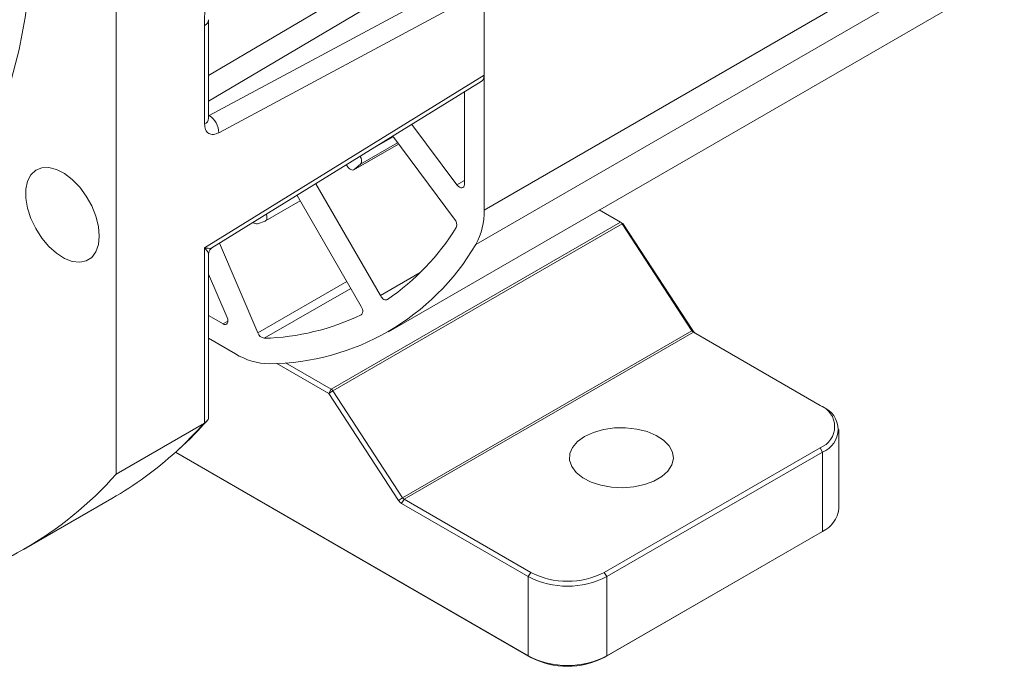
# Model space of a CAD drawing. Header units: inches. Extents: x -11650 to 8431, y -15911 to -4411.
# Tile 11 of 17: x -8082 to -7991, y -15652 to -15592. Entities that reach past the tile are written whole.
import ezdxf

# ---------------------------------------------------------------- set-up
doc = ezdxf.new("R2010")
doc.units = ezdxf.units.IN
doc.header["$MEASUREMENT"] = 0

msp = doc.modelspace()

# ---------------------------------------------------------------- linework, layer by layer
at = {"color": 7, "linetype": 'Continuous', "lineweight": 15}
for p, q in [((-7844.0111, -15499.5086), (-8039.9646, -15612.6021)), ((-8048.0299, -15620.6453), (-7852.0765, -15507.5517)), ((-8073.1382, -15539.2651), (-8073.1382, -15633.7825)), ((-8040.1021, -15587.5798), (-8064.5556, -15600.7068)), ((-8039.1971, -15588.3635), (-8039.1971, -15609.424)), ((-8063.6821, -15602.292), (-8039.1971, -15589.1481)), ((-8039.1971, -15589.1481), (-8039.1971, -15596.9866)), ((-8064.9923, -15592.3831), (-8064.9923, -15601.4812)), ((-8064.6174, -15600.9589), (-8064.6174, -15591.8607)), ((-8039.1971, -15596.9866), (-8064.9923, -15612.9145)), ((-8064.3162, -15612.9202), (-8039.4516, -15597.5669)), ((-8041.0073, -15607.0545), (-8041.0073, -15598.5275)), ((-8045.8718, -15601.5312), (-8041.7079, -15607.0872)), ((-8041.9136, -15610.2502), (-8047.6329, -15602.6187)), ((-8051.2044, -15605.7045), (-8047.0969, -15603.3339)), ((-8051.8103, -15605.3901), (-8051.9002, -15605.2536)), ((-8050.6015, -15605.203), (-8051.1736, -15605.6829)), ((-8054.7246, -15606.9976), (-8048.7654, -15617.3193)), ((-8050.5254, -15618.3361), (-8056.4549, -15608.066)), ((-8059.3636, -15610.4186), (-8056.163, -15608.5714)), ((-8028.5663, -15609.412), (-8026.6072, -15610.5426)), ((-8059.3975, -15610.4344), (-8060.0989, -15610.6902)), ((-8026.6072, -15610.5426), (-8053.3076, -15625.9526)), ((-8053.1633, -15626.0959), (-8026.4629, -15610.6859)), ((-8026.6072, -15610.5426), (-8026.3809, -15610.6734)), ((-8026.3809, -15610.6734), (-8026.4629, -15610.6859)), ((-8026.4629, -15610.6859), (-8020.0265, -15620.5524)), ((-8026.3809, -15610.6734), (-8019.9445, -15620.5399)), ((-8063.6027, -15612.4796), (-8060.0704, -15620.7405)), ((-8064.9923, -15612.9145), (-8064.9923, -15629.0811)), ((-8064.6174, -15628.4636), (-8064.6174, -15613.4628)), ((-8062.9118, -15619.338), (-8064.6174, -15615.3492)), ((-8064.6174, -15619.1629), (-8063.2903, -15619.9288)), ((-8046.7269, -15635.9624), (-8020.0265, -15620.5524)), ((-8046.5826, -15636.1057), (-8019.8823, -15620.6957)), ((-8020.0265, -15620.5524), (-8019.9445, -15620.5399)), ((-8019.8823, -15620.6957), (-8008.1975, -15627.4395)), ((-8062.1433, -15622.6814), (-8064.6174, -15621.2535)), ((-8058.325, -15623.5793), (-8053.5338, -15626.3445)), ((-8057.5119, -15623.5261), (-8053.3076, -15625.9526)), ((-8053.3076, -15625.9526), (-8053.5338, -15626.3445)), ((-8053.5338, -15626.3445), (-8053.1633, -15626.0959)), ((-8053.1633, -15626.0959), (-8046.7269, -15635.9624)), ((-8053.5338, -15626.3445), (-8047.0974, -15636.2111)), ((-8008.1975, -15627.4395), (-8007.9712, -15627.5702)), ((-8064.9923, -15629.0811), (-8073.1382, -15633.7825)), ((-8006.4716, -15636.9768), (-8006.4716, -15629.6597)), ((-8008.1975, -15631.3573), (-8028.1096, -15642.8495)), ((-8027.8834, -15643.2414), (-8007.9712, -15631.7492)), ((-8008.1975, -15631.3573), (-8007.9712, -15631.7492)), ((-8007.9712, -15631.7492), (-8007.9712, -15639.0663)), ((-8067.68, -15631.7692), (-8034.8979, -15650.6892)), ((-8067.6799, -15631.7691), (-8035.1241, -15650.5585)), ((-8081.6882, -15640.7361), (-8073.5423, -15636.0347)), ((-8047.0974, -15636.2111), (-8046.7269, -15635.9624)), ((-8046.8089, -15636.4976), (-8046.5826, -15636.1057)), ((-8034.8979, -15642.8495), (-8046.5826, -15636.1057)), ((-8046.8089, -15636.4976), (-8035.1241, -15643.2414)), ((-8028.1096, -15650.6892), (-8008.1975, -15639.197)), ((-8027.8834, -15650.5585), (-8007.9712, -15639.0663)), ((-8007.9712, -15639.0663), (-8008.1975, -15639.197)), ((-8034.8979, -15642.8495), (-8035.1241, -15643.2414)), ((-8035.1241, -15643.2414), (-8035.1241, -15650.5585)), ((-8027.8834, -15643.2414), (-8028.1096, -15642.8495)), ((-8027.8834, -15650.5585), (-8027.8834, -15643.2414)), ((-8035.1241, -15650.5585), (-8034.8979, -15650.6892)), ((-8028.1096, -15650.6892), (-8027.8834, -15650.5585))]:
    msp.add_line(p, q, dxfattribs=at)
at = {"color": 8, "linetype": 'Continuous', "lineweight": 15}
for p, q in [((-8064.6174, -15597.0197), (-8043.2869, -15584.3893)), ((-8042.4225, -15586.2406), (-8064.6174, -15599.3701)), ((-8007.0742, -15590.8845), (-8039.1971, -15609.424)), ((-8064.6174, -15600.6711), (-8064.5556, -15600.7068)), ((-8064.5556, -15600.7068), (-8064.6174, -15600.735)), ((-8047.601, -15602.6613), (-8049.147, -15603.5535)), ((-8047.0989, -15603.3312), (-8051.1736, -15605.6829)), ((-8050.6015, -15605.203), (-8047.1772, -15603.2267)), ((-8041.7079, -15607.0872), (-8041.0073, -15606.6828)), ((-8056.4508, -15608.073), (-8056.6875, -15608.2096)), ((-8048.7654, -15617.3193), (-8045.0909, -15615.1985)), ((-8051.8698, -15616.0075), (-8060.0704, -15620.7405)), ((-8059.4791, -15621.2564), (-8051.4986, -15616.6505)), ((-8063.2903, -15619.9288), (-8062.8378, -15619.6676)), ((-8050.513, -15619.0675), (-8050.5384, -15619.0822))]:
    msp.add_line(p, q, dxfattribs=at)
at = {"color": 7, "linetype": 'Continuous', "lineweight": 15, "flags": 128}
for points in [[(-8096.0844, -15615.7924), (-8095.8197, -15615.6374), (-8093.8461, -15614.3329), (-8091.9931, -15612.8359), (-8090.2665, -15611.151), (-8088.6715, -15609.2834), (-8087.2132, -15607.2389), (-8085.8961, -15605.0239), (-8084.7241, -15602.645), (-8083.701, -15600.1098), (-8082.8299, -15597.426), (-8082.1134, -15594.602), (-8081.5539, -15591.6464), (-8081.153, -15588.5684), (-8080.9119, -15585.3775), (-8080.8315, -15582.0836)], [(-8051.1736, -15605.6829), (-8051.2361, -15605.7195), (-8051.3097, -15605.7342), (-8051.3916, -15605.7265), (-8051.4786, -15605.6966), (-8051.5673, -15605.6457), (-8051.6543, -15605.5758), (-8051.7364, -15605.4895), (-8051.8103, -15605.3901)], [(-8074.7093, -15611.8183), (-8074.7887, -15610.9298), (-8075.023, -15609.9913), (-8075.4014, -15609.0466), (-8075.9062, -15608.14), (-8076.5136, -15607.3137), (-8077.1954, -15606.6064), (-8077.9197, -15606.0513), (-8078.6526, -15605.6742), (-8079.3597, -15605.4928), (-8080.0082, -15605.5156), (-8080.5676, -15605.7415), (-8081.0117, -15606.16), (-8081.3199, -15606.7514), (-8081.4777, -15607.4882), (-8081.4777, -15608.3358), (-8081.3199, -15609.2547), (-8081.0117, -15610.2018), (-8080.5676, -15611.1329), (-8080.0082, -15612.0045), (-8079.3597, -15612.7758), (-8078.6526, -15613.4107), (-8077.9197, -15613.8796), (-8077.1954, -15614.1604), (-8076.5136, -15614.2402), (-8075.9062, -15614.1151), (-8075.4014, -15613.7911), (-8075.023, -15613.2832), (-8074.7887, -15612.6151), (-8074.7093, -15611.8183)], [(-8041.7079, -15607.0872), (-8041.5985, -15607.2108), (-8041.4791, -15607.3044), (-8041.3582, -15607.3613), (-8041.2447, -15607.3773), (-8041.1467, -15607.3514), (-8041.0711, -15607.2854), (-8041.0235, -15607.184), (-8041.0073, -15607.0545)], [(-8059.2952, -15609.8198), (-8059.2838, -15609.85), (-8059.25, -15609.9643), (-8059.233, -15610.0746), (-8059.2333, -15610.1769), (-8059.2508, -15610.2672), (-8059.285, -15610.342), (-8059.3346, -15610.3985), (-8059.3975, -15610.4344)], [(-8048.1129, -15617.6808), (-8048.181, -15617.7111), (-8048.2598, -15617.7182), (-8048.3461, -15617.7016), (-8048.4364, -15617.6621), (-8048.527, -15617.6013), (-8048.6144, -15617.5217), (-8048.6949, -15617.4264), (-8048.7654, -15617.3193)], [(-8050.5254, -15618.3361), (-8050.4679, -15618.4507), (-8050.4256, -15618.5681), (-8050.4003, -15618.6836), (-8050.3929, -15618.7925), (-8050.4039, -15618.8905), (-8050.4327, -15618.9736), (-8050.4781, -15619.0383), (-8050.5384, -15619.0822)], [(-8063.2903, -15619.9288), (-8063.1701, -15619.9794), (-8063.0585, -15619.9888), (-8062.9636, -15619.9564), (-8062.8921, -15619.8844), (-8062.8493, -15619.778), (-8062.8382, -15619.6449), (-8062.8595, -15619.4946), (-8062.9118, -15619.338)], [(-8029.9198, -15630.3125), (-8029.1108, -15629.9372), (-8028.181, -15629.6711), (-8027.1737, -15629.5265), (-8026.1361, -15629.5103), (-8025.1168, -15629.6232), (-8024.1633, -15629.8599), (-8023.3203, -15630.2094), (-8022.6272, -15630.6553), (-8022.1164, -15631.1767), (-8021.8117, -15631.7494), (-8021.7275, -15632.3465), (-8021.8676, -15632.94), (-8022.2255, -15633.5023), (-8022.7845, -15634.0071), (-8023.5185, -15634.4306), (-8024.393, -15634.7533), (-8025.3673, -15634.9599), (-8026.3957, -15635.0407), (-8027.4302, -15634.9921), (-8028.4225, -15634.8163), (-8029.326, -15634.5214), (-8030.0986, -15634.1214), (-8030.7041, -15633.6349), (-8031.1143, -15633.0846), (-8031.3099, -15632.4963), (-8031.2818, -15631.8974), (-8031.0313, -15631.3161), (-8030.5701, -15630.7795), (-8029.9198, -15630.3125)]]:
    msp.add_lwpolyline(points, dxfattribs=at)
at = {"color": 8, "linetype": 'Continuous', "lineweight": 15, "flags": 128}
msp.add_lwpolyline([(-8067.6258, -15631.7204), (-8066.9459, -15631.0895), (-8064.9923, -15629.0811)], dxfattribs=at)
at = {"color": 8, "linetype": 'Continuous', "lineweight": 15}
for centre, start, end in [((-8065.2578, -15591.7968), 294.365388, 354.2993), ((-8065.2578, -15600.895), 294.365974, 354.301377)]:
    msp.add_arc(centre, 0.6436, start, end, dxfattribs=at)
at = {"color": 7, "linetype": 'Continuous', "lineweight": 15}
for centre, radius, start, end in [((-8065.5917, -15602.311), 1.9098, 0.569335, 57.141311), ((-8051.124, -15604.8644), 0.6226, 327.054113, 38.770843), ((-8045.305, -15609.6307), 6.1114, 330.908456, 1.938531), ((-8060.1804, -15610.2616), 0.4363, 223.482885, 280.765885), ((-8042.476, -15610.7606), 0.7595, 339.996216, 42.222799), ((-8026.8417, -15610.923), 0.4468, 32.049988, 58.348643), ((-8060.6316, -15599.3868), 22.1673, 304.384107, 328.344675), ((-8059.1963, -15601.297), 22.3084, 270.483913, 329.551432), ((-8060.1302, -15599.1092), 22.1567, 271.683959, 295.652087), ((-8059.3475, -15620.5087), 0.7592, 197.773113, 260.016869), ((-8019.6478, -15620.3153), 0.4469, 212.051565, 238.351552), ((-8019.1815, -15620.0612), 0.9008, 212.104931, 237.429299), ((-8058.9138, -15617.4993), 6.1061, 238.069022, 269.117134), ((-8053.542, -15626.333), 0.4468, 32.049988, 58.348643), ((-8008.9405, -15629.3984), 2.0951, 290.771022, 69.228879), ((-8008.7638, -15629.6597), 2.2347, 290.77146, 69.228748), ((-8090.8209, -15606.1258), 34.5412, 300.015278, 312.184485), ((-8099.0951, -15610.5753), 34.8186, 281.834059, 318.201163), ((-8046.3399, -15635.7368), 0.8937, 212.049685, 238.349631), ((-8046.3481, -15635.7252), 0.4469, 212.051565, 238.351552), ((-8009.0334, -15636.7211), 2.5745, 294.366422, 354.299405), ((-8031.5037, -15636.2522), 7.8713, 242.616021, 297.383917), ((-8031.5038, -15636.2971), 7.3792, 242.615911, 297.384122), ((-8031.5037, -15643.5693), 7.8713, 242.616021, 297.383917), ((-8031.5038, -15644.1369), 7.3792, 242.615911, 297.384122)]:
    msp.add_arc(centre, radius, start, end, dxfattribs=at)
msp.add_ellipse((-8040.1022, -15596.4642), major_axis=(-0.6394, 1.1093), ratio=0.5774524, start_param=3.1590659, end_param=3.9278667, dxfattribs=at)
for points, knots in [([(-8064.9923, -15571.2618), (-8064.9815, -15572.2479), (-8064.9592, -15574.2717), (-8064.8572, -15577.2382), (-8064.792, -15580.2209), (-8064.7917, -15583.1747), (-8064.8569, -15586.2199), (-8064.9584, -15589.3051), (-8064.9812, -15591.3702), (-8064.9923, -15592.3831)], [0, 0, 0, 0, 0.1409219, 0.2892046, 0.4298971, 0.5699285, 0.7086024, 0.8570885, 1, 1, 1, 1]), ([(-8064.9923, -15601.4812), (-8064.9742, -15601.664), (-8064.9367, -15602.0438), (-8064.6349, -15602.3906), (-8064.1947, -15602.5029), (-8063.8486, -15602.3605), (-8063.6821, -15602.292)], [0, 0, 0, 0, 0.2405538, 0.5000001, 0.759447, 1, 1, 1, 1]), ([(-8064.6159, -15601.0008), (-8064.6156, -15601.0031), (-8064.6151, -15601.0086), (-8064.6158, -15600.9733), (-8064.6163, -15600.9531)], [0, 0, 0, 0, 0.425383, 1, 1, 1, 1]), ([(-8064.6174, -15613.4628), (-8064.6135, -15613.4087), (-8064.6054, -15613.2992), (-8064.5407, -15613.1461), (-8064.4442, -15613.0126), (-8064.3568, -15612.9496), (-8064.314, -15612.9188)], [0, 0, 0, 0, 0.2493191, 0.5046224, 0.7574854, 1, 1, 1, 1]), ([(-8067.4933, -15631.5978), (-8066.9985, -15631.1534), (-8066.0622, -15630.3124), (-8065.2107, -15629.355), (-8064.8093, -15628.9036)], [0, 0, 0, 0, 0.5285116, 1, 1, 1, 1]), ([(-8064.6188, -15628.4635), (-8064.6229, -15628.526), (-8064.6312, -15628.6521), (-8064.7096, -15628.8221), (-8064.8271, -15628.9711), (-8064.9378, -15629.0448), (-8064.9923, -15629.0811)], [0, 0, 0, 0, 0.2524345, 0.5099723, 0.7588992, 1, 1, 1, 1])]:
    msp.add_open_spline(points, degree=3, knots=knots, dxfattribs=at)
at = {"color": 8, "linetype": 'Continuous', "lineweight": 15}
for points, knots in [([(-8064.9923, -15612.9145), (-8064.8341, -15612.9365), (-8064.5276, -15612.9789), (-8064.3869, -15612.9372), (-8064.3187, -15612.917)], [0, 0, 0, 0, 0.5159729, 1, 1, 1, 1]), ([(-8064.6174, -15613.4628), (-8064.6395, -15613.3979), (-8064.6841, -15613.2664), (-8064.8888, -15613.0327), (-8064.9923, -15612.9145)], [0, 0, 0, 0, 0.4942605, 1, 1, 1, 1])]:
    msp.add_open_spline(points, degree=3, knots=knots, dxfattribs=at)

doc.saveas('drawing.dxf')
